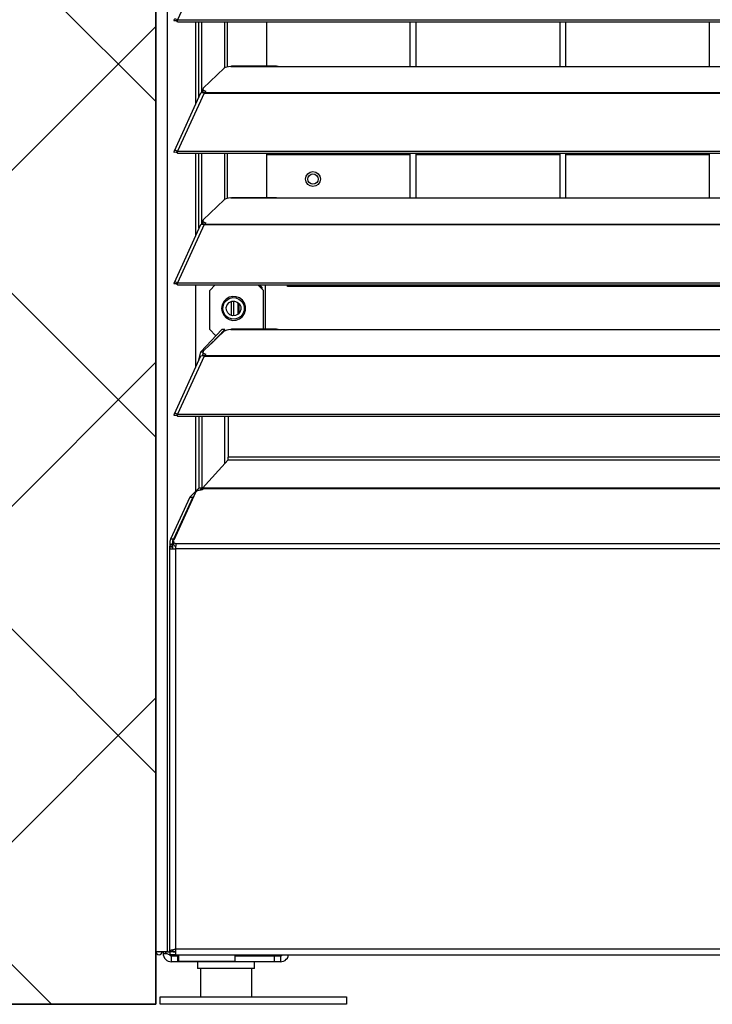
# Model space of a CAD drawing. Header units: millimetres. Extents: x 0 to 39025, y -31299 to 8400.
# Tile 4 of 256: x 6558 to 6790, y -25286 to -24957. Entities that reach past the tile are written whole.
import ezdxf

# ---------------------------------------------------------------- set-up
doc = ezdxf.new("R2010")
doc.units = ezdxf.units.MM
doc.layers.add('ODMIKI funkcionalni', color=253, linetype='Continuous')
doc.layers.add('ODMIKI varnostni', color=252, linetype='Continuous')

# ---------------------------------------------------------------- blocks, each defined once
blk = doc.blocks.new('*U55')
at = {"lineweight": 25}
for p, q in [((14.9, 11.96), (14.9, 2.49)), ((31.9, 11.96), (31.9, 2.49))]:
    blk.add_line(p, q, dxfattribs=at)
blk.add_lwpolyline([(1.4, 2.5), (63.75, 2.5), (63.75, 0), (1.4, 0)], close=True, dxfattribs=at)
for points in [[(0, 17.59), (0, 17.59), (0, 1242.58), (0, 1242.58)], [(3.9, 17.59), (3.9, 17.59), (3.9, 1243.26), (3.9, 1243.26)], [(16.11, 348.65), (16.11, 348.65), (7.19, 329.21), (7.19, 329.21)], [(6.87, 328.85), (6.87, 328.85), (6.1, 328.85), (6.1, 328.85)], [(7.19, 329.21), (7.19, 329.21), (7.21, 329.21), (7.21, 329.21)], [(7.19, 328.56), (7.19, 328.56), (7.19, 329.21), (7.19, 329.21)], [(7.19, 328.56), (7.19, 328.56), (7.21, 328.56), (7.21, 328.56)], [(7.21, 329.21), (7.21, 329.21), (1142.79, 329.21), (1142.79, 329.21)], [(7.21, 328.56), (7.21, 328.56), (7.21, 329.21), (7.21, 329.21)], [(7.21, 328.56), (7.21, 328.56), (1142.79, 328.56), (1142.79, 328.56)], [(13.29, 301.05), (13.29, 301.05), (13.29, 328.56), (13.29, 328.56)], [(14.38, 303.44), (14.38, 303.44), (14.38, 328.56), (14.38, 328.56)], [(15.33, 304.85), (15.33, 304.85), (15.33, 328.56), (15.33, 328.56)], [(23.01, 313.1), (23.01, 313.1), (23.01, 328.56), (23.01, 328.56)], [(23.96, 313.44), (23.96, 313.44), (23.96, 328.56), (23.96, 328.56)], [(37, 328.56), (37, 328.56), (37, 313.68), (37, 313.68)], [(85, 313.6), (85, 313.6), (85, 328.56), (85, 328.56)], [(86.99, 313.6), (86.99, 313.6), (86.99, 328.56), (86.99, 328.56)], [(135, 328.56), (135, 328.56), (135, 313.6), (135, 313.6)], [(137, 313.6), (137, 313.6), (137, 328.56), (137, 328.56)], [(185, 328.56), (185, 328.56), (185, 313.6), (185, 313.6)], [(22.83, 312.98), (22.83, 312.98), (15.84, 306.29), (15.84, 306.29)], [(25, 313.6), (25, 313.6), (25.28, 313.66), (25.28, 313.66)], [(25, 313.6), (25, 313.6), (41.99, 313.6), (41.99, 313.6)], [(40.31, 313.68), (40.31, 313.68), (25.28, 313.68), (25.28, 313.68)], [(41.99, 313.6), (41.99, 313.6), (224.99, 313.6), (224.99, 313.6)], [(14.94, 304.66), (14.94, 304.66), (6.04, 285.27), (6.04, 285.27)], [(16.11, 304.67), (16.11, 304.67), (7.19, 285.25), (7.19, 285.25)], [(15.61, 304.85), (15.61, 304.85), (15.78, 305.02), (15.78, 305.02)], [(15.69, 306), (15.69, 306), (15.69, 305.24), (15.69, 305.24)], [(16.11, 304.67), (16.11, 304.67), (16.21, 304.67), (16.21, 304.67)], [(16.11, 304.67), (16.11, 304.67), (16.11, 304.67), (16.11, 304.67)], [(16.19, 304.67), (16.19, 304.67), (16.21, 304.69), (16.21, 304.69)], [(16.21, 304.89), (16.21, 304.89), (16.67, 305.32), (16.67, 305.32)], [(16.21, 304.89), (16.21, 304.89), (1133.33, 304.89), (1133.33, 304.89)], [(16.21, 304.67), (16.21, 304.67), (1133.33, 304.67), (1133.33, 304.67)], [(6.87, 284.88), (6.87, 284.88), (6.1, 284.87), (6.1, 284.87)], [(7.19, 285.25), (7.19, 285.25), (7.21, 285.24), (7.21, 285.24)], [(7.19, 284.59), (7.19, 284.59), (7.19, 285.25), (7.19, 285.25)], [(7.19, 284.59), (7.19, 284.59), (7.21, 284.59), (7.21, 284.59)], [(7.21, 285.24), (7.21, 285.24), (1142.79, 285.24), (1142.79, 285.24)], [(7.21, 284.59), (7.21, 284.59), (7.21, 285.24), (7.21, 285.24)], [(7.21, 284.59), (7.21, 284.59), (1142.79, 284.59), (1142.79, 284.59)], [(13.29, 257.08), (13.29, 257.08), (13.29, 284.59), (13.29, 284.59)], [(14.38, 259.47), (14.38, 259.47), (14.38, 284.59), (14.38, 284.59)], [(15.33, 260.87), (15.33, 260.87), (15.33, 284.59), (15.33, 284.59)], [(23.01, 269.12), (23.01, 269.12), (23.01, 284.59), (23.01, 284.59)], [(23.96, 269.47), (23.96, 269.47), (23.96, 284.59), (23.96, 284.59)], [(37, 284.59), (37, 284.59), (37, 269.7), (37, 269.7)], [(37, 284.18), (37, 284.18), (85, 284.18), (85, 284.18)], [(85, 269.62), (85, 269.62), (85, 284.59), (85, 284.59)], [(86.99, 269.62), (86.99, 269.62), (86.99, 284.59), (86.99, 284.59)], [(86.99, 284.18), (86.99, 284.18), (135, 284.18), (135, 284.18)], [(135, 284.59), (135, 284.59), (135, 269.62), (135, 269.62)], [(137, 269.62), (137, 269.62), (137, 284.59), (137, 284.59)], [(137, 284.18), (137, 284.18), (185, 284.18), (185, 284.18)], [(185, 284.59), (185, 284.59), (185, 269.62), (185, 269.62)], [(22.83, 269.01), (22.83, 269.01), (15.84, 262.32), (15.84, 262.32)], [(25, 269.62), (25, 269.62), (25.28, 269.68), (25.28, 269.68)], [(25, 269.62), (25, 269.62), (41.99, 269.62), (41.99, 269.62)], [(40.31, 269.7), (40.31, 269.7), (25.28, 269.7), (25.28, 269.7)], [(41.99, 269.62), (41.99, 269.62), (224.99, 269.62), (224.99, 269.62)], [(14.94, 260.68), (14.94, 260.68), (6.04, 241.29), (6.04, 241.29)], [(16.11, 260.7), (16.11, 260.7), (7.19, 241.27), (7.19, 241.27)], [(15.61, 260.87), (15.61, 260.87), (15.78, 261.04), (15.78, 261.04)], [(15.69, 262.04), (15.69, 262.04), (15.69, 261.27), (15.69, 261.27)], [(16.11, 260.7), (16.11, 260.7), (16.21, 260.7), (16.21, 260.7)], [(16.11, 260.7), (16.11, 260.7), (16.11, 260.7), (16.11, 260.7)], [(16.19, 260.7), (16.19, 260.7), (16.21, 260.72), (16.21, 260.72)], [(16.21, 260.91), (16.21, 260.91), (16.67, 261.35), (16.67, 261.35)], [(16.21, 260.91), (16.21, 260.91), (1133.33, 260.91), (1133.33, 260.91)], [(16.21, 260.7), (16.21, 260.7), (1133.33, 260.7), (1133.33, 260.7)], [(6.87, 240.9), (6.87, 240.9), (6.1, 240.9), (6.1, 240.9)], [(7.19, 241.27), (7.19, 241.27), (7.21, 241.26), (7.21, 241.26)], [(7.19, 240.61), (7.19, 240.61), (7.19, 241.27), (7.19, 241.27)], [(7.19, 240.61), (7.19, 240.61), (7.21, 240.61), (7.21, 240.61)], [(7.21, 241.26), (7.21, 241.26), (1142.79, 241.26), (1142.79, 241.26)], [(7.21, 240.61), (7.21, 240.61), (7.21, 241.26), (7.21, 241.26)], [(7.21, 240.61), (7.21, 240.61), (1142.79, 240.61), (1142.79, 240.61)], [(13.29, 213.1), (13.29, 213.1), (13.29, 240.61), (13.29, 240.61)], [(19.85, 240.61), (19.85, 240.61), (17.96, 238.72), (17.96, 238.72)], [(35.96, 238.72), (35.96, 238.72), (34.08, 240.61), (34.08, 240.61)], [(35.5, 239.73), (35.5, 239.73), (34.61, 240.61), (34.61, 240.61)], [(36.5, 240.61), (36.5, 240.61), (36.5, 225.73), (36.5, 225.73)], [(43.96, 239.97), (43.96, 239.97), (43.96, 240.61), (43.96, 240.61)], [(45.96, 240.61), (45.96, 240.61), (45.96, 239.97), (45.96, 239.97)], [(17.96, 225.66), (17.96, 225.66), (17.96, 238.72), (17.96, 238.72)], [(35.5, 239.19), (35.5, 239.19), (35.5, 239.73), (35.5, 239.73)], [(35.96, 225.73), (35.96, 225.73), (35.96, 238.72), (35.96, 238.72)], [(45.96, 239.97), (45.96, 239.97), (43.96, 239.97), (43.96, 239.97)], [(1104.04, 239.97), (1104.04, 239.97), (45.96, 239.97), (45.96, 239.97)], [(25.2, 235.04), (25.2, 235.04), (25.2, 230.34), (25.2, 230.34)], [(26, 230.22), (26, 230.22), (26, 235.16), (26, 235.16)], [(27.5, 230.76), (27.5, 230.76), (27.5, 234.62), (27.5, 234.62)], [(27.8, 231.04), (27.8, 231.04), (27.8, 234.33), (27.8, 234.33)], [(14.97, 218.17), (14.97, 218.17), (22.06, 225.66), (22.06, 225.66)], [(22.83, 225.03), (22.83, 225.03), (15.84, 218.34), (15.84, 218.34)], [(17.96, 225.66), (17.96, 225.66), (19.96, 223.65), (19.96, 223.65)], [(18.46, 220.85), (18.46, 220.85), (23.01, 225.66), (23.01, 225.66)], [(23.01, 225.66), (23.01, 225.66), (22.06, 225.66), (22.06, 225.66)], [(23.01, 225.15), (23.01, 225.15), (23.01, 225.66), (23.01, 225.66)], [(25, 225.65), (25, 225.65), (25.28, 225.71), (25.28, 225.71)], [(25, 225.65), (25, 225.65), (41.99, 225.65), (41.99, 225.65)], [(40.31, 225.73), (40.31, 225.73), (25.28, 225.73), (25.28, 225.73)], [(41.81, 225.66), (41.81, 225.66), (225.19, 225.66), (225.19, 225.66)], [(41.99, 225.65), (41.99, 225.65), (224.99, 225.65), (224.99, 225.65)], [(20.16, 223.65), (20.16, 223.65), (19.96, 223.65), (19.96, 223.65)], [(14.39, 215.54), (14.39, 215.54), (14.97, 218.17), (14.97, 218.17)], [(14.97, 218.17), (14.97, 218.17), (15.72, 218.17), (15.72, 218.17)], [(15.69, 218.05), (15.69, 218.05), (15.69, 217.29), (15.69, 217.29)], [(16.21, 216.94), (16.21, 216.94), (16.67, 217.37), (16.67, 217.37)], [(14.94, 216.7), (14.94, 216.7), (6.04, 197.31), (6.04, 197.31)], [(16.11, 216.72), (16.11, 216.72), (7.19, 197.29), (7.19, 197.29)], [(14.41, 215.54), (14.41, 215.54), (14.39, 215.54), (14.39, 215.54)], [(14.39, 215.54), (14.39, 215.54), (14.39, 215.5), (14.39, 215.5)], [(15.61, 216.9), (15.61, 216.9), (15.78, 217.06), (15.78, 217.06)], [(15.71, 217.2), (15.71, 217.2), (15.65, 216.93), (15.65, 216.93)], [(16.11, 216.72), (16.11, 216.72), (16.21, 216.72), (16.21, 216.72)], [(16.11, 216.72), (16.11, 216.72), (16.11, 216.72), (16.11, 216.72)], [(16.19, 216.72), (16.19, 216.72), (16.21, 216.74), (16.21, 216.74)], [(16.21, 216.94), (16.21, 216.94), (1133.33, 216.94), (1133.33, 216.94)], [(16.21, 216.72), (16.21, 216.72), (1133.33, 216.72), (1133.33, 216.72)], [(6.87, 196.92), (6.87, 196.92), (6.1, 196.92), (6.1, 196.92)], [(7.19, 197.29), (7.19, 197.29), (7.21, 197.29), (7.21, 197.29)], [(7.19, 196.64), (7.19, 196.64), (7.19, 197.29), (7.19, 197.29)], [(7.19, 196.64), (7.19, 196.64), (7.21, 196.64), (7.21, 196.64)], [(7.21, 197.29), (7.21, 197.29), (1142.79, 197.29), (1142.79, 197.29)], [(7.21, 196.64), (7.21, 196.64), (7.21, 197.29), (7.21, 197.29)], [(7.21, 196.64), (7.21, 196.64), (1142.79, 196.64), (1142.79, 196.64)], [(13.29, 171.48), (13.29, 171.48), (13.29, 196.64), (13.29, 196.64)], [(14.39, 196.64), (14.39, 196.64), (14.39, 172.59), (14.39, 172.59)], [(15.34, 196.64), (15.34, 196.64), (15.34, 172.59), (15.34, 172.59)], [(23.01, 180.82), (23.01, 180.82), (23.01, 196.64), (23.01, 196.64)], [(24.11, 196.64), (24.11, 196.64), (24.11, 182.99), (24.11, 182.99)], [(24.11, 182.03), (24.11, 182.03), (15.61, 172.58), (15.61, 172.58)], [(1125.88, 182.99), (1125.88, 182.99), (24.11, 182.99), (24.11, 182.99)], [(24.11, 182.03), (24.11, 182.03), (1125.88, 182.03), (1125.88, 182.03)], [(14.39, 172.59), (14.39, 172.59), (11.34, 169.53), (11.34, 169.53)], [(15.34, 172.59), (15.34, 172.59), (14.39, 172.59), (14.39, 172.59)], [(15.34, 172.59), (15.34, 172.59), (14.74, 171.99), (14.74, 171.99)], [(15.57, 172.01), (15.57, 172.01), (15.07, 172.01), (15.07, 172.01)], [(15.61, 172.58), (15.61, 172.58), (15.57, 172.31), (15.57, 172.31)], [(15.57, 172.31), (15.57, 172.31), (15.57, 172.01), (15.57, 172.01)], [(1134.43, 172.31), (1134.43, 172.31), (15.57, 172.31), (15.57, 172.31)], [(1134.39, 172.58), (1134.39, 172.58), (15.61, 172.58), (15.61, 172.58)], [(11.34, 169.53), (11.34, 169.53), (4.9, 155.57), (4.9, 155.57)], [(12.29, 169.53), (12.29, 169.53), (5.84, 155.57), (5.84, 155.57)], [(13.24, 171.15), (13.24, 171.15), (5.95, 155.14), (5.95, 155.14)], [(11.34, 169.53), (11.34, 169.53), (12.29, 169.53), (12.29, 169.53)], [(12.69, 169.92), (12.69, 169.92), (12.29, 169.53), (12.29, 169.53)], [(5.84, 155.57), (5.84, 155.57), (4.9, 155.57), (4.9, 155.57)], [(5.88, 154.84), (5.88, 154.84), (5.88, 154.02), (5.88, 154.02)], [(4.52, 152.98), (4.52, 152.98), (4.52, 17.64), (4.52, 17.64)], [(4.62, 153.9), (4.62, 153.9), (5.57, 153.9), (5.57, 153.9)], [(4.62, 153.9), (4.62, 153.9), (4.62, 153.2), (4.62, 153.2)], [(5.57, 153.2), (5.57, 153.2), (4.62, 153.2), (4.62, 153.2)], [(5.57, 153.9), (5.57, 153.9), (5.57, 153.2), (5.57, 153.2)], [(5.57, 153.2), (5.57, 153.2), (5.57, 152.55), (5.57, 152.55)], [(6.52, 152.28), (6.52, 152.28), (6.52, 18.55), (6.52, 18.55)], [(1143.47, 152.28), (1143.47, 152.28), (6.52, 152.28), (6.52, 152.28)], [(1143.34, 153.92), (1143.34, 153.92), (6.66, 153.92), (6.66, 153.92)], [(2.4, 17.59), (2.4, 17.59), (2.4, 17.04), (2.4, 17.04)], [(2.4, 17.04), (2.4, 17.04), (3.6, 17.04), (3.6, 17.04)], [(3.9, 17.59), (3.9, 17.59), (4.45, 17.59), (4.45, 17.59)], [(5.57, 17.64), (5.57, 17.64), (4.62, 17.64), (4.62, 17.64)], [(4.62, 17.54), (4.62, 17.54), (4.62, 16.54), (4.62, 16.54)], [(6.52, 17.54), (6.52, 17.54), (4.62, 17.54), (4.62, 17.54)], [(6.52, 16.54), (6.52, 16.54), (4.62, 16.54), (4.62, 16.54)], [(5.2, 17.54), (5.2, 17.54), (5.2, 17.59), (5.2, 17.59)], [(5.57, 17.93), (5.57, 17.93), (5.57, 17.64), (5.57, 17.64)], [(5.57, 17.64), (5.57, 17.64), (6.52, 17.64), (6.52, 17.64)], [(5.74, 17.59), (5.74, 17.59), (6.52, 17.59), (6.52, 17.59)], [(6.52, 18.55), (6.52, 18.55), (1143.47, 18.55), (1143.47, 18.55)], [(6.52, 16.54), (6.52, 16.54), (1143.47, 16.54), (1143.47, 16.54)], [(7.5, 16.54), (7.5, 16.54), (7.5, 14.27), (7.5, 14.27)], [(26.5, 14.27), (26.5, 14.27), (26.5, 16.54), (26.5, 16.54)], [(29.48, 16.24), (29.48, 16.24), (29.48, 16.54), (29.48, 16.54)], [(29.89, 16.54), (29.89, 16.54), (29.89, 16.24), (29.89, 16.24)], [(5.2, 14.23), (5.2, 14.23), (5.2, 16.24), (5.2, 16.24)], [(5.2, 16.24), (5.2, 16.24), (7.2, 16.24), (7.2, 16.24)], [(7.2, 14.23), (7.2, 14.23), (5.2, 14.23), (5.2, 14.23)], [(7.2, 16.24), (7.2, 16.24), (7.2, 14.23), (7.2, 14.23)], [(7.2, 16.24), (7.2, 16.24), (7.5, 16.24), (7.5, 16.24)], [(39.6, 14.23), (39.6, 14.23), (7.2, 14.23), (7.2, 14.23)], [(13.9, 14.23), (13.9, 14.23), (13.9, 11.96), (13.9, 11.96)], [(26.5, 16.24), (26.5, 16.24), (39.6, 16.24), (39.6, 16.24)], [(32.9, 11.96), (32.9, 11.96), (32.9, 14.23), (32.9, 14.23)], [(39.6, 14.23), (39.6, 14.23), (39.6, 16.24), (39.6, 16.24)], [(39.6, 16.24), (39.6, 16.24), (41.6, 16.24), (41.6, 16.24)], [(41.6, 14.23), (41.6, 14.23), (39.6, 14.23), (39.6, 14.23)], [(41.6, 16.24), (41.6, 16.24), (41.6, 14.23), (41.6, 14.23)]]:
    blk.add_open_spline(points, degree=3, dxfattribs=at)
for points, knots in [([(7.19, 329.21), (7.19, 329.21), (6.64, 329.43), (6.64, 329.43), (6.64, 329.43), (6.22, 329.4), (6.22, 329.4), (6.22, 329.4), (6.02, 329.17), (6.02, 329.17), (6.02, 329.17), (6.1, 328.85), (6.1, 328.85)], [0, 0, 0, 0, 1, 1, 1, 2, 2, 2, 3, 3, 3, 4, 4, 4, 4]), ([(7.19, 328.56), (7.19, 328.56), (6.97, 328.79), (6.97, 328.79), (6.97, 328.79), (6.81, 328.89), (6.81, 328.89), (6.81, 328.89), (6.77, 328.9), (6.77, 328.9), (6.77, 328.9), (6.87, 328.85), (6.87, 328.85)], [0, 0, 0, 0, 1, 1, 1, 2, 2, 2, 3, 3, 3, 4, 4, 4, 4]), ([(25, 313.6), (25, 313.6), (24.28, 313.51), (24.28, 313.51), (24.28, 313.51), (23.66, 313.38), (23.66, 313.38), (23.66, 313.38), (23.16, 313.19), (23.16, 313.19), (23.16, 313.19), (22.83, 312.98), (22.83, 312.98)], [0, 0, 0, 0, 1, 1, 1, 2, 2, 2, 3, 3, 3, 4, 4, 4, 4]), ([(40.31, 313.66), (40.31, 313.66), (40.83, 313.66), (40.83, 313.66), (40.83, 313.66), (41.99, 313.6), (41.99, 313.6)], [0, 0, 0, 0, 1, 1, 1, 2, 2, 2, 2]), ([(15.84, 306.29), (15.84, 306.29), (15.74, 306.17), (15.74, 306.17), (15.74, 306.17), (15.7, 306.03), (15.7, 306.03), (15.7, 306.03), (15.71, 305.9), (15.71, 305.9), (15.71, 305.9), (15.79, 305.77), (15.79, 305.77), (15.79, 305.77), (15.93, 305.64), (15.93, 305.64), (15.93, 305.64), (16.12, 305.53), (16.12, 305.53), (16.12, 305.53), (16.37, 305.42), (16.37, 305.42), (16.37, 305.42), (16.67, 305.32), (16.67, 305.32)], [0, 0, 0, 0, 1, 1, 1, 2, 2, 2, 3, 3, 3, 4, 4, 4, 5, 5, 5, 6, 6, 6, 7, 7, 7, 8, 8, 8, 8]), ([(14.96, 304.64), (14.96, 304.64), (15.12, 304.83), (15.12, 304.83), (15.12, 304.83), (15.55, 304.87), (15.55, 304.87), (15.55, 304.87), (16.11, 304.67), (16.11, 304.67)], [0, 0, 0, 0, 1, 1, 1, 2, 2, 2, 3, 3, 3, 3]), ([(16.23, 304.71), (16.23, 304.71), (16.12, 304.76), (16.12, 304.76), (16.12, 304.76), (15.93, 304.88), (15.93, 304.88), (15.93, 304.88), (15.79, 305), (15.79, 305), (15.79, 305), (15.71, 305.14), (15.71, 305.14), (15.71, 305.14), (15.69, 305.24), (15.69, 305.24)], [0, 0, 0, 0, 1, 1, 1, 2, 2, 2, 3, 3, 3, 4, 4, 4, 5, 5, 5, 5]), ([(16.21, 304.67), (16.21, 304.67), (16.21, 304.71), (16.21, 304.71), (16.21, 304.71), (16.21, 304.73), (16.21, 304.73), (16.21, 304.73), (16.21, 304.77), (16.21, 304.77), (16.21, 304.77), (16.21, 304.8), (16.21, 304.8), (16.21, 304.8), (16.21, 304.82), (16.21, 304.82), (16.21, 304.82), (16.21, 304.85), (16.21, 304.85), (16.21, 304.85), (16.21, 304.87), (16.21, 304.87), (16.21, 304.87), (16.21, 304.89), (16.21, 304.89)], [0, 0, 0, 0, 1, 1, 1, 2, 2, 2, 3, 3, 3, 4, 4, 4, 5, 5, 5, 6, 6, 6, 7, 7, 7, 8, 8, 8, 8]), ([(7.19, 285.25), (7.19, 285.25), (6.64, 285.46), (6.64, 285.46), (6.64, 285.46), (6.22, 285.42), (6.22, 285.42), (6.22, 285.42), (6.02, 285.2), (6.02, 285.2), (6.02, 285.2), (6.1, 284.87), (6.1, 284.87)], [0, 0, 0, 0, 1, 1, 1, 2, 2, 2, 3, 3, 3, 4, 4, 4, 4]), ([(7.19, 284.59), (7.19, 284.59), (6.97, 284.81), (6.97, 284.81), (6.97, 284.81), (6.81, 284.91), (6.81, 284.91), (6.81, 284.91), (6.77, 284.92), (6.77, 284.92), (6.77, 284.92), (6.87, 284.88), (6.87, 284.88)], [0, 0, 0, 0, 1, 1, 1, 2, 2, 2, 3, 3, 3, 4, 4, 4, 4]), ([(55, 275.94), (55, 275.94), (54.81, 276.9), (54.81, 276.9), (54.81, 276.9), (54.26, 277.72), (54.26, 277.72), (54.26, 277.72), (53.45, 278.26), (53.45, 278.26), (53.45, 278.26), (52.5, 278.45), (52.5, 278.45), (52.5, 278.45), (51.54, 278.26), (51.54, 278.26), (51.54, 278.26), (50.73, 277.72), (50.73, 277.72), (50.73, 277.72), (50.19, 276.9), (50.19, 276.9), (50.19, 276.9), (50, 275.94), (50, 275.94), (50, 275.94), (50.19, 274.98), (50.19, 274.98), (50.19, 274.98), (50.73, 274.16), (50.73, 274.16), (50.73, 274.16), (51.54, 273.62), (51.54, 273.62), (51.54, 273.62), (52.5, 273.42), (52.5, 273.42), (52.5, 273.42), (53.45, 273.62), (53.45, 273.62), (53.45, 273.62), (54.26, 274.16), (54.26, 274.16), (54.26, 274.16), (54.81, 274.98), (54.81, 274.98), (54.81, 274.98), (55, 275.94), (55, 275.94)], [0, 0, 0, 0, 1, 1, 1, 2, 2, 2, 3, 3, 3, 4, 4, 4, 5, 5, 5, 6, 6, 6, 7, 7, 7, 8, 8, 8, 9, 9, 9, 10, 10, 10, 11, 11, 11, 12, 12, 12, 13, 13, 13, 14, 14, 14, 15, 15, 15, 16, 16, 16, 16]), ([(54.2, 275.94), (54.2, 275.94), (54.07, 276.59), (54.07, 276.59), (54.07, 276.59), (53.7, 277.15), (53.7, 277.15), (53.7, 277.15), (53.15, 277.52), (53.15, 277.52), (53.15, 277.52), (52.5, 277.64), (52.5, 277.64), (52.5, 277.64), (51.84, 277.52), (51.84, 277.52), (51.84, 277.52), (51.29, 277.15), (51.29, 277.15), (51.29, 277.15), (50.93, 276.59), (50.93, 276.59), (50.93, 276.59), (50.8, 275.94), (50.8, 275.94), (50.8, 275.94), (50.93, 275.28), (50.93, 275.28), (50.93, 275.28), (51.29, 274.73), (51.29, 274.73), (51.29, 274.73), (51.84, 274.36), (51.84, 274.36), (51.84, 274.36), (52.5, 274.23), (52.5, 274.23), (52.5, 274.23), (53.15, 274.36), (53.15, 274.36), (53.15, 274.36), (53.7, 274.73), (53.7, 274.73), (53.7, 274.73), (54.07, 275.28), (54.07, 275.28), (54.07, 275.28), (54.2, 275.94), (54.2, 275.94)], [0, 0, 0, 0, 1, 1, 1, 2, 2, 2, 3, 3, 3, 4, 4, 4, 5, 5, 5, 6, 6, 6, 7, 7, 7, 8, 8, 8, 9, 9, 9, 10, 10, 10, 11, 11, 11, 12, 12, 12, 13, 13, 13, 14, 14, 14, 15, 15, 15, 16, 16, 16, 16]), ([(25, 269.62), (25, 269.62), (24.28, 269.55), (24.28, 269.55), (24.28, 269.55), (23.66, 269.4), (23.66, 269.4), (23.66, 269.4), (23.16, 269.22), (23.16, 269.22), (23.16, 269.22), (22.83, 269.01), (22.83, 269.01)], [0, 0, 0, 0, 1, 1, 1, 2, 2, 2, 3, 3, 3, 4, 4, 4, 4]), ([(40.31, 269.69), (40.31, 269.69), (40.83, 269.68), (40.83, 269.68), (40.83, 269.68), (41.99, 269.62), (41.99, 269.62)], [0, 0, 0, 0, 1, 1, 1, 2, 2, 2, 2]), ([(14.96, 260.67), (14.96, 260.67), (15.12, 260.85), (15.12, 260.85), (15.12, 260.85), (15.55, 260.9), (15.55, 260.9), (15.55, 260.9), (16.11, 260.7), (16.11, 260.7)], [0, 0, 0, 0, 1, 1, 1, 2, 2, 2, 3, 3, 3, 3]), ([(16.23, 260.74), (16.23, 260.74), (16.12, 260.79), (16.12, 260.79), (16.12, 260.79), (15.93, 260.91), (15.93, 260.91), (15.93, 260.91), (15.79, 261.04), (15.79, 261.04), (15.79, 261.04), (15.71, 261.16), (15.71, 261.16), (15.71, 261.16), (15.69, 261.27), (15.69, 261.27)], [0, 0, 0, 0, 1, 1, 1, 2, 2, 2, 3, 3, 3, 4, 4, 4, 5, 5, 5, 5]), ([(15.84, 262.32), (15.84, 262.32), (15.74, 262.19), (15.74, 262.19), (15.74, 262.19), (15.7, 262.06), (15.7, 262.06), (15.7, 262.06), (15.71, 261.93), (15.71, 261.93), (15.71, 261.93), (15.79, 261.79), (15.79, 261.79), (15.79, 261.79), (15.93, 261.67), (15.93, 261.67), (15.93, 261.67), (16.12, 261.55), (16.12, 261.55), (16.12, 261.55), (16.37, 261.45), (16.37, 261.45), (16.37, 261.45), (16.67, 261.35), (16.67, 261.35)], [0, 0, 0, 0, 1, 1, 1, 2, 2, 2, 3, 3, 3, 4, 4, 4, 5, 5, 5, 6, 6, 6, 7, 7, 7, 8, 8, 8, 8]), ([(16.21, 260.7), (16.21, 260.7), (16.21, 260.73), (16.21, 260.73), (16.21, 260.73), (16.21, 260.77), (16.21, 260.77), (16.21, 260.77), (16.21, 260.79), (16.21, 260.79), (16.21, 260.79), (16.21, 260.82), (16.21, 260.82), (16.21, 260.82), (16.21, 260.85), (16.21, 260.85), (16.21, 260.85), (16.21, 260.87), (16.21, 260.87), (16.21, 260.87), (16.21, 260.89), (16.21, 260.89), (16.21, 260.89), (16.21, 260.91), (16.21, 260.91)], [0, 0, 0, 0, 1, 1, 1, 2, 2, 2, 3, 3, 3, 4, 4, 4, 5, 5, 5, 6, 6, 6, 7, 7, 7, 8, 8, 8, 8]), ([(7.19, 241.27), (7.19, 241.27), (6.64, 241.48), (6.64, 241.48), (6.64, 241.48), (6.22, 241.46), (6.22, 241.46), (6.22, 241.46), (6.02, 241.23), (6.02, 241.23), (6.02, 241.23), (6.1, 240.9), (6.1, 240.9)], [0, 0, 0, 0, 1, 1, 1, 2, 2, 2, 3, 3, 3, 4, 4, 4, 4]), ([(7.19, 240.61), (7.19, 240.61), (6.97, 240.84), (6.97, 240.84), (6.97, 240.84), (6.81, 240.95), (6.81, 240.95), (6.81, 240.95), (6.77, 240.95), (6.77, 240.95), (6.77, 240.95), (6.87, 240.9), (6.87, 240.9)], [0, 0, 0, 0, 1, 1, 1, 2, 2, 2, 3, 3, 3, 4, 4, 4, 4]), ([(21.96, 232.69), (21.96, 232.69), (22.14, 233.87), (22.14, 233.87), (22.14, 233.87), (22.66, 234.95), (22.66, 234.95), (22.66, 234.95), (23.47, 235.83), (23.47, 235.83), (23.47, 235.83), (24.5, 236.43), (24.5, 236.43), (24.5, 236.43), (25.66, 236.7), (25.66, 236.7), (25.66, 236.7), (26.85, 236.6), (26.85, 236.6), (26.85, 236.6), (27.96, 236.17), (27.96, 236.17), (27.96, 236.17), (28.89, 235.42), (28.89, 235.42), (28.89, 235.42), (29.56, 234.43), (29.56, 234.43), (29.56, 234.43), (29.92, 233.29), (29.92, 233.29), (29.92, 233.29), (29.92, 232.09), (29.92, 232.09), (29.92, 232.09), (29.56, 230.95), (29.56, 230.95), (29.56, 230.95), (28.89, 229.95), (28.89, 229.95), (28.89, 229.95), (27.96, 229.21), (27.96, 229.21), (27.96, 229.21), (26.85, 228.77), (26.85, 228.77), (26.85, 228.77), (25.66, 228.68), (25.66, 228.68), (25.66, 228.68), (24.5, 228.95), (24.5, 228.95), (24.5, 228.95), (23.47, 229.54), (23.47, 229.54), (23.47, 229.54), (22.66, 230.42), (22.66, 230.42), (22.66, 230.42), (22.14, 231.51), (22.14, 231.51), (22.14, 231.51), (21.96, 232.69), (21.96, 232.69)], [0, 0, 0, 0, 1, 1, 1, 2, 2, 2, 3, 3, 3, 4, 4, 4, 5, 5, 5, 6, 6, 6, 7, 7, 7, 8, 8, 8, 9, 9, 9, 10, 10, 10, 11, 11, 11, 12, 12, 12, 13, 13, 13, 14, 14, 14, 15, 15, 15, 16, 16, 16, 17, 17, 17, 18, 18, 18, 19, 19, 19, 20, 20, 20, 21, 21, 21, 21]), ([(29.08, 230.88), (29.08, 230.88), (28.37, 230), (28.37, 230), (28.37, 230), (27.42, 229.39), (27.42, 229.39), (27.42, 229.39), (26.34, 229.09), (26.34, 229.09), (26.34, 229.09), (25.21, 229.15), (25.21, 229.15), (25.21, 229.15), (24.16, 229.56), (24.16, 229.56), (24.16, 229.56), (23.28, 230.26), (23.28, 230.26), (23.28, 230.26), (22.67, 231.22), (22.67, 231.22), (22.67, 231.22), (22.38, 232.31), (22.38, 232.31), (22.38, 232.31), (22.44, 233.44), (22.44, 233.44), (22.44, 233.44), (22.85, 234.5), (22.85, 234.5)], [0, 0, 0, 0, 1, 1, 1, 2, 2, 2, 3, 3, 3, 4, 4, 4, 5, 5, 5, 6, 6, 6, 7, 7, 7, 8, 8, 8, 9, 9, 9, 10, 10, 10, 10]), ([(22.85, 234.5), (22.85, 234.5), (23.55, 235.38), (23.55, 235.38), (23.55, 235.38), (24.5, 236), (24.5, 236), (24.5, 236), (25.58, 236.29), (25.58, 236.29), (25.58, 236.29), (26.71, 236.23), (26.71, 236.23), (26.71, 236.23), (27.76, 235.82), (27.76, 235.82), (27.76, 235.82), (28.64, 235.11), (28.64, 235.11), (28.64, 235.11), (29.25, 234.16), (29.25, 234.16), (29.25, 234.16), (29.54, 233.07), (29.54, 233.07), (29.54, 233.07), (29.48, 231.94), (29.48, 231.94), (29.48, 231.94), (29.08, 230.88), (29.08, 230.88)], [0, 0, 0, 0, 1, 1, 1, 2, 2, 2, 3, 3, 3, 4, 4, 4, 5, 5, 5, 6, 6, 6, 7, 7, 7, 8, 8, 8, 9, 9, 9, 10, 10, 10, 10]), ([(28.09, 231.45), (28.09, 231.45), (28.4, 232.36), (28.4, 232.36), (28.4, 232.36), (28.33, 233.33), (28.33, 233.33), (28.33, 233.33), (27.91, 234.19), (27.91, 234.19), (27.91, 234.19), (27.19, 234.82), (27.19, 234.82), (27.19, 234.82), (26.28, 235.14), (26.28, 235.14), (26.28, 235.14), (25.32, 235.07), (25.32, 235.07), (25.32, 235.07), (24.46, 234.65), (24.46, 234.65), (24.46, 234.65), (23.83, 233.92), (23.83, 233.92), (23.83, 233.92), (23.52, 233.01), (23.52, 233.01), (23.52, 233.01), (23.59, 232.05), (23.59, 232.05), (23.59, 232.05), (24.01, 231.19), (24.01, 231.19), (24.01, 231.19), (24.73, 230.55), (24.73, 230.55), (24.73, 230.55), (25.64, 230.24), (25.64, 230.24), (25.64, 230.24), (26.6, 230.3), (26.6, 230.3), (26.6, 230.3), (27.46, 230.73), (27.46, 230.73), (27.46, 230.73), (28.09, 231.45), (28.09, 231.45)], [0, 0, 0, 0, 1, 1, 1, 2, 2, 2, 3, 3, 3, 4, 4, 4, 5, 5, 5, 6, 6, 6, 7, 7, 7, 8, 8, 8, 9, 9, 9, 10, 10, 10, 11, 11, 11, 12, 12, 12, 13, 13, 13, 14, 14, 14, 15, 15, 15, 16, 16, 16, 16]), ([(25, 225.65), (25, 225.65), (24.28, 225.56), (24.28, 225.56), (24.28, 225.56), (23.66, 225.43), (23.66, 225.43), (23.66, 225.43), (23.16, 225.24), (23.16, 225.24), (23.16, 225.24), (22.83, 225.03), (22.83, 225.03)], [0, 0, 0, 0, 1, 1, 1, 2, 2, 2, 3, 3, 3, 4, 4, 4, 4]), ([(40.31, 225.71), (40.31, 225.71), (40.83, 225.71), (40.83, 225.71), (40.83, 225.71), (41.99, 225.65), (41.99, 225.65)], [0, 0, 0, 0, 1, 1, 1, 2, 2, 2, 2]), ([(15.84, 218.34), (15.84, 218.34), (15.74, 218.22), (15.74, 218.22), (15.74, 218.22), (15.7, 218.08), (15.7, 218.08), (15.7, 218.08), (15.71, 217.95), (15.71, 217.95), (15.71, 217.95), (15.79, 217.82), (15.79, 217.82), (15.79, 217.82), (15.93, 217.69), (15.93, 217.69), (15.93, 217.69), (16.12, 217.58), (16.12, 217.58), (16.12, 217.58), (16.37, 217.46), (16.37, 217.46), (16.37, 217.46), (16.67, 217.37), (16.67, 217.37)], [0, 0, 0, 0, 1, 1, 1, 2, 2, 2, 3, 3, 3, 4, 4, 4, 5, 5, 5, 6, 6, 6, 7, 7, 7, 8, 8, 8, 8]), ([(14.96, 216.68), (14.96, 216.68), (15.12, 216.88), (15.12, 216.88), (15.12, 216.88), (15.55, 216.92), (15.55, 216.92), (15.55, 216.92), (16.11, 216.72), (16.11, 216.72)], [0, 0, 0, 0, 1, 1, 1, 2, 2, 2, 3, 3, 3, 3]), ([(16.23, 216.76), (16.23, 216.76), (16.12, 216.81), (16.12, 216.81), (16.12, 216.81), (15.93, 216.93), (15.93, 216.93), (15.93, 216.93), (15.79, 217.05), (15.79, 217.05), (15.79, 217.05), (15.71, 217.19), (15.71, 217.19), (15.71, 217.19), (15.69, 217.29), (15.69, 217.29)], [0, 0, 0, 0, 1, 1, 1, 2, 2, 2, 3, 3, 3, 4, 4, 4, 5, 5, 5, 5]), ([(16.21, 216.72), (16.21, 216.72), (16.21, 216.75), (16.21, 216.75), (16.21, 216.75), (16.21, 216.78), (16.21, 216.78), (16.21, 216.78), (16.21, 216.81), (16.21, 216.81), (16.21, 216.81), (16.21, 216.84), (16.21, 216.84), (16.21, 216.84), (16.21, 216.87), (16.21, 216.87), (16.21, 216.87), (16.21, 216.9), (16.21, 216.9), (16.21, 216.9), (16.21, 216.92), (16.21, 216.92), (16.21, 216.92), (16.21, 216.94), (16.21, 216.94)], [0, 0, 0, 0, 1, 1, 1, 2, 2, 2, 3, 3, 3, 4, 4, 4, 5, 5, 5, 6, 6, 6, 7, 7, 7, 8, 8, 8, 8]), ([(7.19, 197.29), (7.19, 197.29), (6.64, 197.5), (6.64, 197.5), (6.64, 197.5), (6.22, 197.47), (6.22, 197.47), (6.22, 197.47), (6.02, 197.25), (6.02, 197.25), (6.02, 197.25), (6.1, 196.92), (6.1, 196.92)], [0, 0, 0, 0, 1, 1, 1, 2, 2, 2, 3, 3, 3, 4, 4, 4, 4]), ([(7.19, 196.64), (7.19, 196.64), (6.97, 196.86), (6.97, 196.86), (6.97, 196.86), (6.81, 196.96), (6.81, 196.96), (6.81, 196.96), (6.77, 196.97), (6.77, 196.97), (6.77, 196.97), (6.87, 196.92), (6.87, 196.92)], [0, 0, 0, 0, 1, 1, 1, 2, 2, 2, 3, 3, 3, 4, 4, 4, 4]), ([(24.11, 182.03), (24.11, 182.03), (24.11, 182.1), (24.11, 182.1), (24.11, 182.1), (24.11, 182.18), (24.11, 182.18), (24.11, 182.18), (24.11, 182.28), (24.11, 182.28), (24.11, 182.28), (24.11, 182.4), (24.11, 182.4), (24.11, 182.4), (24.11, 182.54), (24.11, 182.54), (24.11, 182.54), (24.11, 182.68), (24.11, 182.68), (24.11, 182.68), (24.11, 182.84), (24.11, 182.84), (24.11, 182.84), (24.11, 182.99), (24.11, 182.99)], [0, 0, 0, 0, 1, 1, 1, 2, 2, 2, 3, 3, 3, 4, 4, 4, 5, 5, 5, 6, 6, 6, 7, 7, 7, 8, 8, 8, 8]), ([(13.24, 171.15), (13.24, 171.15), (13.35, 171.32), (13.35, 171.32), (13.35, 171.32), (13.5, 171.48), (13.5, 171.48), (13.5, 171.48), (13.69, 171.62), (13.69, 171.62), (13.69, 171.62), (13.91, 171.75), (13.91, 171.75), (13.91, 171.75), (14.17, 171.86), (14.17, 171.86), (14.17, 171.86), (14.46, 171.94), (14.46, 171.94), (14.46, 171.94), (14.76, 171.99), (14.76, 171.99), (14.76, 171.99), (15.07, 172.01), (15.07, 172.01)], [0, 0, 0, 0, 1, 1, 1, 2, 2, 2, 3, 3, 3, 4, 4, 4, 5, 5, 5, 6, 6, 6, 7, 7, 7, 8, 8, 8, 8]), ([(4.9, 155.57), (4.9, 155.57), (4.83, 155.42), (4.83, 155.42), (4.83, 155.42), (4.78, 155.24), (4.78, 155.24), (4.78, 155.24), (4.73, 155.05), (4.73, 155.05), (4.73, 155.05), (4.69, 154.85), (4.69, 154.85), (4.69, 154.85), (4.66, 154.62), (4.66, 154.62), (4.66, 154.62), (4.64, 154.38), (4.64, 154.38), (4.64, 154.38), (4.62, 154.14), (4.62, 154.14), (4.62, 154.14), (4.62, 153.9), (4.62, 153.9)], [0, 0, 0, 0, 1, 1, 1, 2, 2, 2, 3, 3, 3, 4, 4, 4, 5, 5, 5, 6, 6, 6, 7, 7, 7, 8, 8, 8, 8]), ([(5.57, 153.9), (5.57, 153.9), (5.57, 154.14), (5.57, 154.14), (5.57, 154.14), (5.59, 154.38), (5.59, 154.38), (5.59, 154.38), (5.61, 154.62), (5.61, 154.62), (5.61, 154.62), (5.64, 154.85), (5.64, 154.85), (5.64, 154.85), (5.68, 155.05), (5.68, 155.05), (5.68, 155.05), (5.73, 155.24), (5.73, 155.24), (5.73, 155.24), (5.79, 155.42), (5.79, 155.42), (5.79, 155.42), (5.84, 155.57), (5.84, 155.57)], [0, 0, 0, 0, 1, 1, 1, 2, 2, 2, 3, 3, 3, 4, 4, 4, 5, 5, 5, 6, 6, 6, 7, 7, 7, 8, 8, 8, 8]), ([(6.66, 153.92), (6.66, 153.92), (6.44, 154.03), (6.44, 154.03), (6.44, 154.03), (6.25, 154.16), (6.25, 154.16), (6.25, 154.16), (6.1, 154.31), (6.1, 154.31), (6.1, 154.31), (5.98, 154.46), (5.98, 154.46), (5.98, 154.46), (5.91, 154.63), (5.91, 154.63), (5.91, 154.63), (5.88, 154.8), (5.88, 154.8), (5.88, 154.8), (5.89, 154.97), (5.89, 154.97), (5.89, 154.97), (5.95, 155.14), (5.95, 155.14)], [0, 0, 0, 0, 1, 1, 1, 2, 2, 2, 3, 3, 3, 4, 4, 4, 5, 5, 5, 6, 6, 6, 7, 7, 7, 8, 8, 8, 8]), ([(4.62, 153.2), (4.62, 153.2), (4.56, 153.13), (4.56, 153.13), (4.56, 153.13), (4.53, 153.06), (4.53, 153.06), (4.53, 153.06), (4.52, 152.98), (4.52, 152.98)], [0, 0, 0, 0, 1, 1, 1, 2, 2, 2, 3, 3, 3, 3]), ([(4.52, 152.98), (4.52, 152.98), (4.55, 152.74), (4.55, 152.74), (4.55, 152.74), (4.64, 152.5), (4.64, 152.5), (4.64, 152.5), (4.79, 152.28), (4.79, 152.28)], [0, 0, 0, 0, 1, 1, 1, 2, 2, 2, 3, 3, 3, 3]), ([(4.52, 152.98), (4.52, 152.98), (4.9, 152.98), (4.9, 152.98), (4.9, 152.98), (5.21, 152.98), (5.21, 152.98), (5.21, 152.98), (5.52, 152.98), (5.52, 152.98)], [0, 0, 0, 0, 1, 1, 1, 2, 2, 2, 3, 3, 3, 3]), ([(4.79, 152.28), (4.79, 152.28), (4.93, 152.28), (4.93, 152.28), (4.93, 152.28), (5.11, 152.28), (5.11, 152.28), (5.11, 152.28), (5.31, 152.28), (5.31, 152.28), (5.31, 152.28), (5.52, 152.28), (5.52, 152.28), (5.52, 152.28), (5.76, 152.28), (5.76, 152.28), (5.76, 152.28), (6, 152.28), (6, 152.28), (6, 152.28), (6.26, 152.28), (6.26, 152.28), (6.26, 152.28), (6.52, 152.28), (6.52, 152.28)], [0, 0, 0, 0, 1, 1, 1, 2, 2, 2, 3, 3, 3, 4, 4, 4, 5, 5, 5, 6, 6, 6, 7, 7, 7, 8, 8, 8, 8]), ([(5.57, 153.2), (5.57, 153.2), (5.55, 153.13), (5.55, 153.13), (5.55, 153.13), (5.52, 153.06), (5.52, 153.06), (5.52, 153.06), (5.52, 152.98), (5.52, 152.98)], [0, 0, 0, 0, 1, 1, 1, 2, 2, 2, 3, 3, 3, 3]), ([(5.52, 152.98), (5.52, 152.98), (5.54, 152.74), (5.54, 152.74), (5.54, 152.74), (5.58, 152.5), (5.58, 152.5), (5.58, 152.5), (5.65, 152.28), (5.65, 152.28)], [0, 0, 0, 0, 1, 1, 1, 2, 2, 2, 3, 3, 3, 3]), ([(5.88, 154.02), (5.88, 154.02), (5.88, 153.98), (5.88, 153.98), (5.88, 153.98), (5.91, 153.81), (5.91, 153.81), (5.91, 153.81), (5.98, 153.65), (5.98, 153.65), (5.98, 153.65), (6.1, 153.49), (6.1, 153.49), (6.1, 153.49), (6.25, 153.34), (6.25, 153.34), (6.25, 153.34), (6.44, 153.21), (6.44, 153.21), (6.44, 153.21), (6.66, 153.09), (6.66, 153.09)], [0, 0, 0, 0, 1, 1, 1, 2, 2, 2, 3, 3, 3, 4, 4, 4, 5, 5, 5, 6, 6, 6, 7, 7, 7, 7]), ([(6.66, 153.92), (6.66, 153.92), (6.61, 153.43), (6.61, 153.43), (6.61, 153.43), (6.56, 152.82), (6.56, 152.82), (6.56, 152.82), (6.52, 152.28), (6.52, 152.28)], [0, 0, 0, 0, 1, 1, 1, 2, 2, 2, 3, 3, 3, 3]), ([(3.9, 17.59), (3.9, 17.59), (3.57, 17.59), (3.57, 17.59), (3.57, 17.59), (3.04, 17.59), (3.04, 17.59), (3.04, 17.59), (2.38, 17.59), (2.38, 17.59), (2.38, 17.59), (1.69, 17.59), (1.69, 17.59), (1.69, 17.59), (1.02, 17.59), (1.02, 17.59), (1.02, 17.59), (0.48, 17.59), (0.48, 17.59), (0.48, 17.59), (0.12, 17.59), (0.12, 17.59), (0.12, 17.59), (0, 17.59), (0, 17.59)], [0, 0, 0, 0, 1, 1, 1, 2, 2, 2, 3, 3, 3, 4, 4, 4, 5, 5, 5, 6, 6, 6, 7, 7, 7, 8, 8, 8, 8]), ([(0, 17.59), (0, 17.59), (0.08, 17.19), (0.08, 17.19), (0.08, 17.19), (0.3, 16.85), (0.3, 16.85), (0.3, 16.85), (0.65, 16.62), (0.65, 16.62), (0.65, 16.62), (1.04, 16.54), (1.04, 16.54), (1.04, 16.54), (1.45, 16.62), (1.45, 16.62), (1.45, 16.62), (1.79, 16.85), (1.79, 16.85), (1.79, 16.85), (2.02, 17.19), (2.02, 17.19), (2.02, 17.19), (2.1, 17.59), (2.1, 17.59)], [0, 0, 0, 0, 1, 1, 1, 2, 2, 2, 3, 3, 3, 4, 4, 4, 5, 5, 5, 6, 6, 6, 7, 7, 7, 8, 8, 8, 8]), ([(0.99, 17.59), (0.99, 17.59), (1, 17.57), (1, 17.57), (1, 17.57), (1.01, 17.56), (1.01, 17.56), (1.01, 17.56), (1.03, 17.54), (1.03, 17.54), (1.03, 17.54), (1.04, 17.54), (1.04, 17.54), (1.04, 17.54), (1.07, 17.54), (1.07, 17.54), (1.07, 17.54), (1.09, 17.56), (1.09, 17.56), (1.09, 17.56), (1.09, 17.57), (1.09, 17.57), (1.09, 17.57), (1.1, 17.59), (1.1, 17.59)], [0, 0, 0, 0, 1, 1, 1, 2, 2, 2, 3, 3, 3, 4, 4, 4, 5, 5, 5, 6, 6, 6, 7, 7, 7, 8, 8, 8, 8]), ([(2.4, 17.04), (2.4, 17.04), (2.45, 16.49), (2.45, 16.49), (2.45, 16.49), (2.61, 15.96), (2.61, 15.96), (2.61, 15.96), (2.87, 15.48), (2.87, 15.48), (2.87, 15.48), (3.22, 15.05), (3.22, 15.05), (3.22, 15.05), (3.64, 14.7), (3.64, 14.7), (3.64, 14.7), (4.13, 14.44), (4.13, 14.44), (4.13, 14.44), (4.65, 14.28), (4.65, 14.28), (4.65, 14.28), (5.2, 14.23), (5.2, 14.23)], [0, 0, 0, 0, 1, 1, 1, 2, 2, 2, 3, 3, 3, 4, 4, 4, 5, 5, 5, 6, 6, 6, 7, 7, 7, 8, 8, 8, 8]), ([(3.01, 17.59), (3.01, 17.59), (3.22, 17.36), (3.22, 17.36), (3.22, 17.36), (3.64, 17.01), (3.64, 17.01), (3.64, 17.01), (4.13, 16.75), (4.13, 16.75), (4.13, 16.75), (4.62, 16.6), (4.62, 16.6)], [0, 0, 0, 0, 1, 1, 1, 2, 2, 2, 3, 3, 3, 4, 4, 4, 4]), ([(4.52, 16.62), (4.52, 16.62), (4.53, 16.59), (4.53, 16.59), (4.53, 16.59), (4.63, 16.47), (4.63, 16.47), (4.63, 16.47), (4.76, 16.37), (4.76, 16.37), (4.76, 16.37), (4.89, 16.3), (4.89, 16.3), (4.89, 16.3), (5.04, 16.25), (5.04, 16.25), (5.04, 16.25), (5.2, 16.24), (5.2, 16.24)], [0, 0, 0, 0, 1, 1, 1, 2, 2, 2, 3, 3, 3, 4, 4, 4, 5, 5, 5, 6, 6, 6, 6]), ([(4.62, 17.64), (4.62, 17.64), (4.53, 17.76), (4.53, 17.76), (4.53, 17.76), (4.54, 17.87), (4.54, 17.87), (4.54, 17.87), (4.67, 17.98), (4.67, 17.98), (4.67, 17.98), (4.9, 18.1), (4.9, 18.1), (4.9, 18.1), (5.22, 18.21), (5.22, 18.21), (5.22, 18.21), (5.61, 18.32), (5.61, 18.32), (5.61, 18.32), (6.05, 18.44), (6.05, 18.44), (6.05, 18.44), (6.52, 18.55), (6.52, 18.55)], [0, 0, 0, 0, 1, 1, 1, 2, 2, 2, 3, 3, 3, 4, 4, 4, 5, 5, 5, 6, 6, 6, 7, 7, 7, 8, 8, 8, 8]), ([(5.2, 16.54), (5.2, 16.54), (5.2, 16.47), (5.2, 16.47), (5.2, 16.47), (5.2, 16.37), (5.2, 16.37), (5.2, 16.37), (5.2, 16.3), (5.2, 16.3), (5.2, 16.3), (5.2, 16.25), (5.2, 16.25), (5.2, 16.25), (5.2, 16.24), (5.2, 16.24)], [0, 0, 0, 0, 1, 1, 1, 2, 2, 2, 3, 3, 3, 4, 4, 4, 5, 5, 5, 5]), ([(5.57, 17.64), (5.57, 17.64), (5.52, 17.76), (5.52, 17.76), (5.52, 17.76), (5.53, 17.87), (5.53, 17.87), (5.53, 17.87), (5.59, 17.98), (5.59, 17.98), (5.59, 17.98), (5.71, 18.1), (5.71, 18.1), (5.71, 18.1), (5.87, 18.21), (5.87, 18.21), (5.87, 18.21), (6.07, 18.32), (6.07, 18.32), (6.07, 18.32), (6.29, 18.44), (6.29, 18.44), (6.29, 18.44), (6.52, 18.55), (6.52, 18.55)], [0, 0, 0, 0, 1, 1, 1, 2, 2, 2, 3, 3, 3, 4, 4, 4, 5, 5, 5, 6, 6, 6, 7, 7, 7, 8, 8, 8, 8]), ([(6.52, 18.55), (6.52, 18.55), (6.52, 18.15), (6.52, 18.15), (6.52, 18.15), (6.52, 17.78), (6.52, 17.78), (6.52, 17.78), (6.52, 17.43), (6.52, 17.43), (6.52, 17.43), (6.52, 17.13), (6.52, 17.13), (6.52, 17.13), (6.52, 16.88), (6.52, 16.88), (6.52, 16.88), (6.52, 16.69), (6.52, 16.69), (6.52, 16.69), (6.52, 16.58), (6.52, 16.58), (6.52, 16.58), (6.52, 16.54), (6.52, 16.54)], [0, 0, 0, 0, 1, 1, 1, 2, 2, 2, 3, 3, 3, 4, 4, 4, 5, 5, 5, 6, 6, 6, 7, 7, 7, 8, 8, 8, 8]), ([(41.6, 16.24), (41.6, 16.24), (41.75, 16.25), (41.75, 16.25), (41.75, 16.25), (41.9, 16.3), (41.9, 16.3), (41.9, 16.3), (42.04, 16.37), (42.04, 16.37), (42.04, 16.37), (42.16, 16.47), (42.16, 16.47), (42.16, 16.47), (42.22, 16.54), (42.22, 16.54)], [0, 0, 0, 0, 1, 1, 1, 2, 2, 2, 3, 3, 3, 4, 4, 4, 5, 5, 5, 5]), ([(41.6, 14.23), (41.6, 14.23), (42.14, 14.28), (42.14, 14.28), (42.14, 14.28), (42.67, 14.44), (42.67, 14.44), (42.67, 14.44), (43.15, 14.7), (43.15, 14.7), (43.15, 14.7), (43.57, 15.05), (43.57, 15.05), (43.57, 15.05), (43.93, 15.48), (43.93, 15.48), (43.93, 15.48), (44.18, 15.96), (44.18, 15.96), (44.18, 15.96), (44.34, 16.49), (44.34, 16.49), (44.34, 16.49), (44.35, 16.54), (44.35, 16.54)], [0, 0, 0, 0, 1, 1, 1, 2, 2, 2, 3, 3, 3, 4, 4, 4, 5, 5, 5, 6, 6, 6, 7, 7, 7, 8, 8, 8, 8]), ([(41.6, 16.24), (41.6, 16.24), (41.6, 16.25), (41.6, 16.25), (41.6, 16.25), (41.6, 16.3), (41.6, 16.3), (41.6, 16.3), (41.6, 16.37), (41.6, 16.37), (41.6, 16.37), (41.6, 16.47), (41.6, 16.47), (41.6, 16.47), (41.6, 16.54), (41.6, 16.54)], [0, 0, 0, 0, 1, 1, 1, 2, 2, 2, 3, 3, 3, 4, 4, 4, 5, 5, 5, 5]), ([(26.5, 14.27), (26.5, 14.27), (26.32, 14.27), (26.32, 14.27), (26.32, 14.27), (25.77, 14.27), (25.77, 14.27), (25.77, 14.27), (24.9, 14.27), (24.9, 14.27), (24.9, 14.27), (23.71, 14.27), (23.71, 14.27), (23.71, 14.27), (22.27, 14.27), (22.27, 14.27), (22.27, 14.27), (20.63, 14.27), (20.63, 14.27), (20.63, 14.27), (18.85, 14.27), (18.85, 14.27), (18.85, 14.27), (17, 14.27), (17, 14.27), (17, 14.27), (15.14, 14.27), (15.14, 14.27), (15.14, 14.27), (13.36, 14.27), (13.36, 14.27), (13.36, 14.27), (11.72, 14.27), (11.72, 14.27), (11.72, 14.27), (10.28, 14.27), (10.28, 14.27), (10.28, 14.27), (9.1, 14.27), (9.1, 14.27), (9.1, 14.27), (8.22, 14.27), (8.22, 14.27), (8.22, 14.27), (7.68, 14.27), (7.68, 14.27), (7.68, 14.27), (7.5, 14.27), (7.5, 14.27)], [0, 0, 0, 0, 1, 1, 1, 2, 2, 2, 3, 3, 3, 4, 4, 4, 5, 5, 5, 6, 6, 6, 7, 7, 7, 8, 8, 8, 9, 9, 9, 10, 10, 10, 11, 11, 11, 12, 12, 12, 13, 13, 13, 14, 14, 14, 15, 15, 15, 16, 16, 16, 16]), ([(23.4, 11.96), (23.4, 11.96), (21.55, 11.96), (21.55, 11.96), (21.55, 11.96), (19.76, 11.96), (19.76, 11.96), (19.76, 11.96), (18.12, 11.96), (18.12, 11.96), (18.12, 11.96), (16.68, 11.96), (16.68, 11.96), (16.68, 11.96), (15.5, 11.96), (15.5, 11.96), (15.5, 11.96), (14.62, 11.96), (14.62, 11.96), (14.62, 11.96), (14.08, 11.96), (14.08, 11.96), (14.08, 11.96), (13.9, 11.96), (13.9, 11.96)], [0, 0, 0, 0, 1, 1, 1, 2, 2, 2, 3, 3, 3, 4, 4, 4, 5, 5, 5, 6, 6, 6, 7, 7, 7, 8, 8, 8, 8]), ([(32.9, 11.96), (32.9, 11.96), (32.72, 11.96), (32.72, 11.96), (32.72, 11.96), (32.17, 11.96), (32.17, 11.96), (32.17, 11.96), (31.3, 11.96), (31.3, 11.96), (31.3, 11.96), (30.11, 11.96), (30.11, 11.96), (30.11, 11.96), (28.67, 11.96), (28.67, 11.96), (28.67, 11.96), (27.03, 11.96), (27.03, 11.96), (27.03, 11.96), (25.25, 11.96), (25.25, 11.96), (25.25, 11.96), (23.4, 11.96), (23.4, 11.96)], [0, 0, 0, 0, 1, 1, 1, 2, 2, 2, 3, 3, 3, 4, 4, 4, 5, 5, 5, 6, 6, 6, 7, 7, 7, 8, 8, 8, 8])]:
    blk.add_open_spline(points, degree=3, knots=knots, dxfattribs=at)

msp = doc.modelspace()

# ---------------------------------------------------------------- hatches: boundary and pattern name
at = {"layer": 'ODMIKI funkcionalni'}
h = msp.add_hatch(dxfattribs=at)
h.set_pattern_fill('ANSI31', color=256, scale=25)
h.set_pattern_definition([(45, (0, -34369.42), (-56.1266, 56.1266), [])])
h.paths.add_polyline_path([(7753.64, -25286.44), (7753.64, -24030.86), (6603.64, -24030.86), (6603.64, -25286.44), (6003.64, -25286.44), (6003.64, -23530.86), (8053.64, -23530.86), (8053.64, -25286.44)])
at = {"layer": 'ODMIKI varnostni'}
h = msp.add_hatch(dxfattribs=at)
h.set_pattern_fill('ANSI31', color=256, scale=25, angle=90)
h.set_pattern_definition([(135, (2474.9, -33540.58), (-56.1266, -56.1266), [])])
h.paths.add_polyline_path([(6603.64, -25286.44), (6603.64, -24043.48), (5603.64, -25286.44)])

# ---------------------------------------------------------------- linework, layer by layer
at = {"layer": 'ODMIKI funkcionalni'}
msp.add_lwpolyline([(7753.64, -25286.44), (7753.64, -24030.86), (6603.64, -24030.86), (6603.64, -25286.44), (6003.64, -25286.44), (6003.64, -23530.86), (8053.64, -23530.86), (8053.64, -25286.44)], close=True, dxfattribs=at)
at = {"layer": 'ODMIKI varnostni'}
msp.add_lwpolyline([(6603.64, -25286.44), (6603.64, -24043.48), (5603.64, -25286.44)], close=True, dxfattribs=at)

# ---------------------------------------------------------------- block references
at = {"color": 1}
msp.add_blockref('*U55', (6603.64, -25286.44), dxfattribs=at)

doc.saveas('drawing.dxf')
